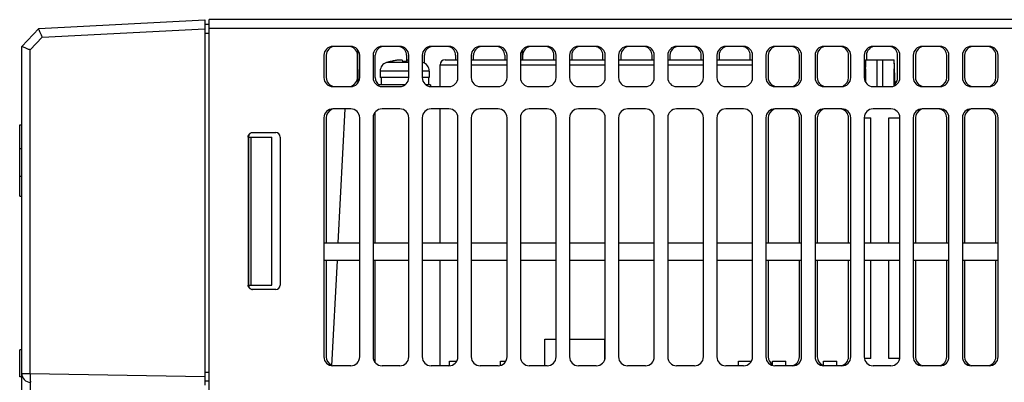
# Model space of a CAD drawing. Extents: x -1 to 1437, y 34 to 468.
# Tile 28 of 34: x 1179 to 1289, y 110 to 151. Entities that reach past the tile are written whole.
import ezdxf

# ---------------------------------------------------------------- set-up
doc = ezdxf.new("R2010")
doc.units = 0
doc.header["$LTSCALE"] = 23.1
doc.header["$MEASUREMENT"] = 0
doc.layers.get('0').update_dxf_attribs({"linetype": 'CONTINUOUS'})

msp = doc.modelspace()

# ---------------------------------------------------------------- linework, layer by layer
at = {"color": 7, "linetype": 'Continuous'}
for p, q in [((1180.78, 149.66), (1199.38, 150.63)), ((1199.38, 150.63), (1199.38, 109.67)), ((1199.38, 150.16), (1199.88, 150.16)), ((1372.98, 150.66), (1199.88, 150.66)), ((1199.88, 98.96), (1199.88, 150.66)), ((1178.88, 147.66), (1180.78, 149.66)), ((1181.18, 148.68), (1199.38, 149.63)), ((1199.38, 149.16), (1199.88, 149.16)), ((1372.98, 149.66), (1199.88, 149.66)), ((1181.18, 148.68), (1179.83, 147.26)), ((1178.88, 105.03), (1178.88, 147.66)), ((1179.83, 111.01), (1179.83, 147.26)), ((1215.73, 147.66), (1213.73, 147.66)), ((1221.23, 147.66), (1219.23, 147.66)), ((1226.73, 147.66), (1224.73, 147.66)), ((1232.23, 147.66), (1230.23, 147.66)), ((1234.97, 146.64), (1234.97, 147.27)), ((1237.73, 147.66), (1235.73, 147.66)), ((1243.23, 147.66), (1241.23, 147.66)), ((1248.73, 147.66), (1246.73, 147.66)), ((1254.23, 147.66), (1252.23, 147.66)), ((1259.73, 147.66), (1257.73, 147.66)), ((1265.23, 147.66), (1263.23, 147.66)), ((1270.73, 147.66), (1268.73, 147.66)), ((1276.23, 147.66), (1274.23, 147.66)), ((1281.73, 147.66), (1279.73, 147.66)), ((1287.23, 147.66), (1285.23, 147.66)), ((1212.73, 146.66), (1212.73, 144.16)), ((1212.98, 146.66), (1212.98, 144.16)), ((1216.48, 144.16), (1216.48, 146.66)), ((1216.49, 146.66), (1216.51, 143.55)), ((1216.73, 144.16), (1216.73, 146.66)), ((1218.23, 146.66), (1218.23, 144.16)), ((1218.48, 144.16), (1218.48, 146.66)), ((1220.15, 145.96), (1219.74, 145.85)), ((1222.23, 145.85), (1219.74, 145.85)), ((1221.98, 146.66), (1221.98, 145.96)), ((1222.23, 144.16), (1222.23, 146.66)), ((1223.73, 146.66), (1223.73, 144.16)), ((1223.82, 145.85), (1223.73, 145.85)), ((1223.98, 145.79), (1223.98, 146.66)), ((1225.73, 145.59), (1227.73, 145.59)), ((1225.73, 143.16), (1225.73, 145.59)), ((1226.3, 146.16), (1227.73, 146.16)), ((1227.48, 146.66), (1227.48, 146.16)), ((1227.73, 144.16), (1227.73, 146.66)), ((1229.23, 146.66), (1229.23, 144.16)), ((1229.23, 146.16), (1233.23, 146.16)), ((1229.23, 145.59), (1233.23, 145.59)), ((1229.48, 146.16), (1229.48, 146.66)), ((1232.98, 146.66), (1232.98, 146.16)), ((1233.23, 144.16), (1233.23, 146.66)), ((1234.73, 146.66), (1234.73, 144.16)), ((1234.73, 146.16), (1238.73, 146.16)), ((1234.73, 145.59), (1238.73, 145.59)), ((1234.98, 146.66), (1234.98, 146.16)), ((1238.48, 146.16), (1238.48, 146.66)), ((1238.73, 144.16), (1238.73, 146.66)), ((1240.23, 146.66), (1240.23, 144.16)), ((1240.23, 146.16), (1244.23, 146.16)), ((1240.23, 145.59), (1244.23, 145.59)), ((1240.48, 146.66), (1240.48, 146.16)), ((1243.98, 146.16), (1243.98, 146.66)), ((1244.23, 144.16), (1244.23, 146.66)), ((1245.73, 146.66), (1245.73, 144.16)), ((1245.73, 146.16), (1249.73, 146.16)), ((1245.73, 145.59), (1249.73, 145.59)), ((1245.98, 146.66), (1245.98, 146.16)), ((1249.48, 146.16), (1249.48, 146.66)), ((1249.73, 144.16), (1249.73, 146.66)), ((1251.23, 146.66), (1251.23, 144.16)), ((1251.23, 146.16), (1255.23, 146.16)), ((1251.23, 145.59), (1255.23, 145.59)), ((1251.48, 146.66), (1251.48, 146.16)), ((1254.98, 146.16), (1254.98, 146.66)), ((1255.23, 144.16), (1255.23, 146.66)), ((1256.73, 146.66), (1256.73, 144.16)), ((1256.73, 146.16), (1260.66, 146.16)), ((1256.73, 145.59), (1260.73, 145.59)), ((1256.98, 146.66), (1256.98, 146.16)), ((1260.48, 146.16), (1260.48, 146.66)), ((1260.73, 144.16), (1260.73, 146.66)), ((1262.23, 146.66), (1262.23, 144.16)), ((1262.48, 146.66), (1262.48, 144.16)), ((1265.98, 144.16), (1265.98, 146.66)), ((1266.23, 144.16), (1266.23, 146.66)), ((1267.73, 146.66), (1267.73, 144.16)), ((1267.98, 146.66), (1267.98, 144.16)), ((1271.48, 144.16), (1271.48, 146.66)), ((1271.73, 144.16), (1271.73, 146.66)), ((1273.23, 146.66), (1273.23, 144.16)), ((1273.38, 146.16), (1273.28, 143.91)), ((1273.38, 146.16), (1276.58, 146.16)), ((1273.48, 146.66), (1273.48, 146.16)), ((1274.68, 143.16), (1274.68, 146.16)), ((1275.28, 146.16), (1275.28, 143.16)), ((1276.71, 143.3), (1276.58, 146.16)), ((1276.98, 144.16), (1276.98, 146.66)), ((1277.23, 144.16), (1277.23, 146.66)), ((1278.73, 146.66), (1278.73, 144.16)), ((1278.98, 146.66), (1278.98, 144.16)), ((1282.48, 144.16), (1282.48, 146.66)), ((1282.73, 144.16), (1282.73, 146.66)), ((1284.23, 146.66), (1284.23, 144.16)), ((1284.48, 146.66), (1284.48, 144.16)), ((1287.98, 144.16), (1287.98, 146.66)), ((1288.23, 144.16), (1288.23, 146.66)), ((1222.23, 144.9), (1219.03, 144.9)), ((1219.03, 144.9), (1219.03, 144.16)), ((1224.53, 144.9), (1223.73, 144.9)), ((1224.53, 144.9), (1224.53, 144.16)), ((1273.38, 145.16), (1273.38, 145.35)), ((1273.42, 145.16), (1273.38, 145.16)), ((1273.42, 143.61), (1273.42, 145.16)), ((1276.58, 145.16), (1276.55, 145.16)), ((1276.55, 145.16), (1276.55, 143.22)), ((1276.58, 145.35), (1276.58, 145.16)), ((1221.8, 143.36), (1218.88, 143.36)), ((1218.88, 143.36), (1218.88, 143.23)), ((1222.21, 144.16), (1219.03, 144.16)), ((1219.13, 144.16), (1219.13, 143.36)), ((1224.53, 144.16), (1223.73, 144.16)), ((1224.68, 143.36), (1224.16, 143.36)), ((1224.43, 144.16), (1224.43, 143.36)), ((1224.68, 143.36), (1224.68, 143.17)), ((1213.73, 143.16), (1215.73, 143.16)), ((1219.23, 143.16), (1221.23, 143.16)), ((1224.73, 143.16), (1226.73, 143.16)), ((1230.23, 143.16), (1232.23, 143.16)), ((1235.73, 143.16), (1237.73, 143.16)), ((1241.23, 143.16), (1243.23, 143.16)), ((1246.73, 143.16), (1248.73, 143.16)), ((1252.23, 143.16), (1254.23, 143.16)), ((1257.73, 143.16), (1259.73, 143.16)), ((1263.23, 143.16), (1265.23, 143.16)), ((1268.73, 143.16), (1270.73, 143.16)), ((1274.23, 143.16), (1276.23, 143.16)), ((1279.73, 143.16), (1281.73, 143.16)), ((1285.23, 143.16), (1287.23, 143.16)), ((1215.73, 140.66), (1213.73, 140.66)), ((1214.33, 125.66), (1215.12, 140.66)), ((1218.48, 125.66), (1218.48, 140.3)), ((1221.23, 140.66), (1219.23, 140.66)), ((1226.73, 140.66), (1224.73, 140.66)), ((1225.73, 125.66), (1225.73, 140.66)), ((1232.23, 140.66), (1230.23, 140.66)), ((1237.73, 140.66), (1235.73, 140.66)), ((1243.23, 140.66), (1241.23, 140.66)), ((1248.73, 140.66), (1246.73, 140.66)), ((1254.23, 140.66), (1252.23, 140.66)), ((1259.73, 140.66), (1257.73, 140.66)), ((1265.23, 140.66), (1263.23, 140.66)), ((1270.73, 140.66), (1268.73, 140.66)), ((1276.23, 140.66), (1274.23, 140.66)), ((1281.73, 140.66), (1279.73, 140.66)), ((1287.23, 140.66), (1285.23, 140.66)), ((1212.73, 139.66), (1212.73, 112.86)), ((1212.98, 139.66), (1212.98, 125.66)), ((1216.73, 112.86), (1216.73, 139.66)), ((1218.23, 139.66), (1218.23, 112.86)), ((1222.23, 112.86), (1222.23, 139.66)), ((1223.73, 139.66), (1223.73, 112.86)), ((1227.73, 112.86), (1227.73, 139.66)), ((1229.23, 139.66), (1229.23, 112.86)), ((1233.23, 112.86), (1233.23, 139.66)), ((1234.73, 139.66), (1234.73, 112.86)), ((1238.73, 112.86), (1238.73, 139.66)), ((1240.23, 139.66), (1240.23, 112.86)), ((1244.23, 112.86), (1244.23, 139.66)), ((1245.73, 139.66), (1245.73, 112.86)), ((1249.73, 112.86), (1249.73, 139.66)), ((1251.23, 139.66), (1251.23, 112.86)), ((1255.23, 112.86), (1255.23, 139.66)), ((1256.73, 139.66), (1256.73, 112.86)), ((1260.73, 112.86), (1260.73, 139.66)), ((1262.23, 139.66), (1262.23, 112.86)), ((1262.48, 139.66), (1262.48, 125.66)), ((1265.98, 125.66), (1265.98, 139.66)), ((1266.23, 112.86), (1266.23, 139.66)), ((1267.73, 139.66), (1267.73, 112.86)), ((1267.98, 139.66), (1267.98, 125.66)), ((1271.48, 125.66), (1271.48, 139.66)), ((1271.73, 112.86), (1271.73, 139.66)), ((1273.23, 139.66), (1273.23, 112.86)), ((1273.23, 139.66), (1273.98, 139.66)), ((1273.98, 125.66), (1273.98, 139.66)), ((1275.98, 125.66), (1275.98, 139.66)), ((1275.98, 139.66), (1277.23, 139.66)), ((1277.23, 112.86), (1277.23, 139.66)), ((1278.73, 139.66), (1278.73, 112.86)), ((1278.98, 139.66), (1278.98, 125.66)), ((1282.48, 125.66), (1282.48, 139.66)), ((1282.73, 112.86), (1282.73, 139.66)), ((1284.23, 139.66), (1284.23, 112.86)), ((1284.48, 139.66), (1284.48, 125.66)), ((1287.98, 125.66), (1287.98, 139.66)), ((1288.23, 112.86), (1288.23, 139.66)), ((1178.65, 130.86), (1178.65, 138.86)), ((1178.65, 138.86), (1178.88, 138.86)), ((1204.74, 138), (1207.33, 138)), ((1204.24, 137.5), (1204.24, 120.91)), ((1204.24, 137.5), (1204.28, 137.5)), ((1204.28, 137.5), (1204.28, 120.91)), ((1204.28, 137.5), (1206.88, 137.5)), ((1204.58, 120.91), (1204.58, 137.5)), ((1206.88, 120.91), (1206.88, 137.5)), ((1207.83, 137.5), (1207.83, 120.91)), ((1178.65, 136.23), (1178.88, 136.23)), ((1178.65, 133.1), (1178.88, 133.1)), ((1178.65, 130.86), (1178.88, 130.86)), ((1212.73, 125.66), (1216.73, 125.66)), ((1218.23, 125.66), (1222.23, 125.66)), ((1223.73, 125.66), (1227.73, 125.66)), ((1229.23, 125.66), (1233.23, 125.66)), ((1234.73, 125.66), (1238.73, 125.66)), ((1240.23, 125.66), (1244.23, 125.66)), ((1245.73, 125.66), (1249.73, 125.66)), ((1251.23, 125.66), (1255.23, 125.66)), ((1256.73, 125.66), (1260.73, 125.66)), ((1262.23, 125.66), (1266.23, 125.66)), ((1267.73, 125.66), (1271.73, 125.66)), ((1273.23, 125.66), (1277.23, 125.66)), ((1278.73, 125.66), (1282.73, 125.66)), ((1284.23, 125.66), (1288.23, 125.66)), ((1216.73, 123.66), (1212.73, 123.66)), ((1212.98, 123.66), (1212.98, 112.86)), ((1213.61, 111.86), (1214.23, 123.66)), ((1222.23, 123.66), (1218.23, 123.66)), ((1218.48, 112.2), (1218.48, 123.66)), ((1227.73, 123.66), (1223.73, 123.66)), ((1225.73, 111.86), (1225.73, 123.66)), ((1233.23, 123.66), (1229.23, 123.66)), ((1238.73, 123.66), (1234.73, 123.66)), ((1244.23, 123.66), (1240.23, 123.66)), ((1249.73, 123.66), (1245.73, 123.66)), ((1255.23, 123.66), (1251.23, 123.66)), ((1260.73, 123.66), (1256.73, 123.66)), ((1266.23, 123.66), (1262.23, 123.66)), ((1262.48, 123.66), (1262.48, 112.86)), ((1265.98, 112.86), (1265.98, 123.66)), ((1271.73, 123.66), (1267.73, 123.66)), ((1267.98, 123.66), (1267.98, 112.86)), ((1271.48, 112.86), (1271.48, 123.66)), ((1277.23, 123.66), (1273.23, 123.66)), ((1273.98, 112.66), (1273.98, 123.66)), ((1275.98, 112.66), (1275.98, 123.66)), ((1282.73, 123.66), (1278.73, 123.66)), ((1278.98, 123.66), (1278.98, 112.86)), ((1282.48, 112.86), (1282.48, 123.66)), ((1288.23, 123.66), (1284.23, 123.66)), ((1284.48, 123.66), (1284.48, 112.86)), ((1287.98, 112.86), (1287.98, 123.66)), ((1204.28, 120.91), (1204.24, 120.91)), ((1204.28, 120.91), (1206.88, 120.91)), ((1207.33, 120.41), (1204.74, 120.41)), ((1237.48, 114.86), (1238.73, 114.86)), ((1237.48, 111.86), (1237.48, 114.86)), ((1240.23, 114.86), (1244.18, 114.86)), ((1244.18, 112.56), (1244.18, 114.86)), ((1178.88, 113.63), (1178.68, 113.63)), ((1178.68, 110.63), (1178.68, 113.63)), ((1273.98, 112.66), (1273.25, 112.66)), ((1277.21, 112.66), (1275.98, 112.66)), ((1215.73, 111.86), (1213.73, 111.86)), ((1221.23, 111.86), (1219.23, 111.86)), ((1226.73, 111.86), (1224.73, 111.86)), ((1226.78, 112.36), (1227.53, 112.36)), ((1226.78, 111.86), (1226.78, 112.36)), ((1232.23, 111.86), (1230.23, 111.86)), ((1232.49, 112.36), (1233.09, 112.36)), ((1232.49, 111.9), (1232.49, 112.36)), ((1237.73, 111.86), (1235.73, 111.86)), ((1243.23, 111.86), (1241.23, 111.86)), ((1248.73, 111.86), (1246.73, 111.86)), ((1254.23, 111.86), (1252.23, 111.86)), ((1259.73, 111.86), (1257.73, 111.86)), ((1259.16, 112.36), (1260.59, 112.36)), ((1259.16, 111.86), (1259.16, 112.36)), ((1262.97, 112.36), (1264.47, 112.36)), ((1262.97, 111.9), (1262.97, 112.36)), ((1265.23, 111.86), (1263.23, 111.86)), ((1264.47, 111.86), (1264.47, 112.36)), ((1268.68, 112.36), (1270.18, 112.36)), ((1268.68, 111.86), (1268.68, 112.36)), ((1270.73, 111.86), (1268.73, 111.86)), ((1270.18, 111.86), (1270.18, 112.36)), ((1276.23, 111.86), (1274.23, 111.86)), ((1281.73, 111.86), (1279.73, 111.86)), ((1287.23, 111.86), (1285.23, 111.86)), ((1178.88, 110.63), (1178.68, 110.63)), ((1178.88, 111.01), (1179.83, 111.01)), ((1179.83, 111.01), (1199.38, 110.66)), ((1199.38, 111.16), (1199.88, 111.16))]:
    msp.add_line(p, q, dxfattribs=at)
for centre, radius, start, end in [((1213.73, 146.66), 1, 90, 180), ((1213.98, 146.66), 1, 90, 180), ((1215.73, 146.66), 1, 0, 90), ((1215.48, 146.66), 1, 358.6713, 75.6779), ((1219.23, 146.66), 1, 90, 180), ((1219.48, 146.66), 1, 104.5002, 180), ((1221.23, 146.66), 1, 0, 90), ((1220.98, 146.66), 1, 0, 75.4998), ((1224.73, 146.66), 1, 90, 180), ((1224.98, 146.66), 1, 104.5002, 180), ((1226.73, 146.66), 1, 0, 90), ((1226.48, 146.66), 1, 0, 75.4998), ((1230.23, 146.66), 1, 90, 180), ((1230.48, 146.66), 1, 104.5002, 180), ((1232.23, 146.66), 1, 0, 90), ((1231.98, 146.66), 1, 0, 75.4998), ((1235.73, 146.66), 1, 90, 180), ((1235.98, 146.66), 1, 90, 180.9968), ((1237.73, 146.66), 1, 0, 90), ((1237.48, 146.66), 1, 0, 75.6779), ((1241.23, 146.66), 1, 90, 180), ((1241.48, 146.66), 1, 90, 180), ((1243.23, 146.66), 1, 0, 90), ((1242.98, 146.66), 1, 0, 75.6779), ((1246.73, 146.66), 1, 90, 180), ((1246.98, 146.66), 1, 90, 180), ((1248.73, 146.66), 1, 0, 90), ((1248.48, 146.66), 1, 0, 75.6779), ((1252.23, 146.66), 1, 90, 180), ((1252.48, 146.66), 1, 90, 180), ((1254.23, 146.66), 1, 0, 90), ((1253.98, 146.66), 1, 0, 75.6779), ((1257.73, 146.66), 1, 90, 180), ((1257.98, 146.66), 1, 90, 180), ((1259.73, 146.66), 1, 0, 90), ((1259.48, 146.66), 1, 0, 75.6779), ((1263.23, 146.66), 1, 90, 180), ((1263.48, 146.66), 1, 90, 180), ((1265.23, 146.66), 1, 0, 90), ((1264.98, 146.66), 1, 0, 75.6779), ((1268.73, 146.66), 1, 90, 180), ((1268.98, 146.66), 1, 90, 180), ((1270.73, 146.66), 1, 0, 90), ((1270.48, 146.66), 1, 0, 75.6779), ((1274.23, 146.66), 1, 90, 180), ((1274.48, 146.66), 1, 90, 180), ((1276.23, 146.66), 1, 0, 90), ((1275.98, 146.66), 1, 0, 75.6779), ((1279.73, 146.66), 1, 90, 180), ((1279.98, 146.66), 1, 90, 180), ((1281.73, 146.66), 1, 0, 90), ((1281.48, 146.66), 1, 0, 75.6779), ((1285.23, 146.66), 1, 90, 180), ((1285.48, 146.66), 1, 90, 180), ((1287.23, 146.66), 1, 0, 90), ((1286.98, 146.66), 1, 0, 75.6779), ((1220.03, 144.9), 1, 106.9578, 180), ((1221.78, 139.16), 7, 73.0422, 73.8199), ((1223.53, 144.9), 1, 0, 73.0422), ((1226.3, 145.59), 0.57, 90, 180), ((1260.66, 145.59), 0.57, 82.7796, 90), ((1213.73, 144.16), 1, 180, 270), ((1213.98, 144.16), 1, 180, 258.75), ((1215.73, 144.16), 1, 270, 0), ((1215.48, 144.16), 1, 292.5, 359.0639), ((1219.23, 144.16), 1, 180, 270), ((1219.48, 144.16), 1, 180, 233.3295), ((1221.23, 144.16), 1, 270, 0), ((1224.73, 144.16), 1, 180, 270), ((1226.73, 144.16), 1, 270, 0), ((1230.23, 144.16), 1, 180, 270), ((1232.23, 144.16), 1, 270, 0), ((1235.73, 144.16), 1, 180, 270), ((1237.73, 144.16), 1, 270, 0), ((1241.23, 144.16), 1, 180, 270), ((1243.23, 144.16), 1, 270, 0), ((1246.73, 144.16), 1, 180, 270), ((1248.73, 144.16), 1, 270, 0), ((1252.23, 144.16), 1, 180, 270), ((1254.23, 144.16), 1, 270, 0), ((1257.73, 144.16), 1, 180, 270), ((1259.73, 144.16), 1, 270, 0), ((1263.23, 144.16), 1, 180, 270), ((1263.48, 144.16), 1, 180, 258.75), ((1265.23, 144.16), 1, 270, 0), ((1264.98, 144.16), 1, 292.5, 0), ((1268.73, 144.16), 1, 180, 270), ((1268.98, 144.16), 1, 180, 258.75), ((1270.73, 144.16), 1, 270, 0), ((1270.48, 144.16), 1, 292.5, 0), ((1274.23, 144.16), 1, 180, 270), ((1276.23, 144.16), 1, 270, 0), ((1275.98, 144.16), 1, 316.3607, 0), ((1279.73, 144.16), 1, 180, 270), ((1279.98, 144.16), 1, 180, 258.75), ((1281.73, 144.16), 1, 270, 0), ((1281.48, 144.16), 1, 292.5, 0), ((1285.23, 144.16), 1, 180, 270), ((1285.48, 144.16), 1, 180, 258.75), ((1287.23, 144.16), 1, 270, 0), ((1286.98, 144.16), 1, 292.5, 0), ((1224.98, 144.16), 1, 251.5511, 255.4998), ((1213.73, 139.66), 1, 90, 180), ((1213.98, 139.66), 1, 112.5, 180), ((1215.73, 139.66), 1, 0, 90), ((1219.23, 139.66), 1, 90, 180), ((1221.23, 139.66), 1, 0, 90), ((1224.73, 139.66), 1, 90, 180), ((1226.73, 139.66), 1, 0, 90), ((1230.23, 139.66), 1, 90, 180), ((1232.23, 139.66), 1, 0, 90), ((1235.73, 139.66), 1, 90, 180), ((1237.73, 139.66), 1, 0, 90), ((1241.23, 139.66), 1, 90, 180), ((1243.23, 139.66), 1, 0, 90), ((1246.73, 139.66), 1, 90, 180), ((1248.73, 139.66), 1, 0, 90), ((1252.23, 139.66), 1, 90, 180), ((1254.23, 139.66), 1, 0, 90), ((1257.73, 139.66), 1, 90, 180), ((1259.73, 139.66), 1, 0, 90), ((1263.23, 139.66), 1, 90, 180), ((1263.48, 139.66), 1, 112.5, 180), ((1264.98, 139.66), 1, 0, 78.75), ((1265.23, 139.66), 1, 0, 90), ((1268.73, 139.66), 1, 90, 180), ((1268.98, 139.66), 1, 112.5, 180), ((1270.48, 139.66), 1, 0, 78.75), ((1270.73, 139.66), 1, 0, 90), ((1274.23, 139.66), 1, 90, 180), ((1276.23, 139.66), 1, 0, 90), ((1279.73, 139.66), 1, 90, 180), ((1279.98, 139.66), 1, 112.5, 180), ((1281.48, 139.66), 1, 0, 78.75), ((1281.73, 139.66), 1, 0, 90), ((1285.23, 139.66), 1, 90, 180), ((1285.48, 139.66), 1, 112.5, 180), ((1286.98, 139.66), 1, 0, 78.75), ((1287.23, 139.66), 1, 0, 90), ((1207.33, 137.5), 0.5, 0, 90), ((1207.33, 120.91), 0.5, 270, 0), ((1213.73, 112.86), 1, 180, 270), ((1213.98, 112.86), 1, 180, 248.2312), ((1215.73, 112.86), 1, 270, 0), ((1219.23, 112.86), 1, 180, 270), ((1221.23, 112.86), 1, 270, 0), ((1224.73, 112.86), 1, 180, 270), ((1226.73, 112.86), 1, 270, 0), ((1230.23, 112.86), 1, 180, 270), ((1232.23, 112.86), 1, 270, 0), ((1235.73, 112.86), 1, 180, 270), ((1237.73, 112.86), 1, 270, 0), ((1241.23, 112.86), 1, 180, 270), ((1243.23, 112.86), 1, 270, 0), ((1246.73, 112.86), 1, 180, 270), ((1248.73, 112.86), 1, 270, 0), ((1252.23, 112.86), 1, 180, 270), ((1254.23, 112.86), 1, 270, 0), ((1257.73, 112.86), 1, 180, 270), ((1259.73, 112.86), 1, 270, 0), ((1263.23, 112.86), 1, 180, 270), ((1263.48, 112.86), 1, 180, 239.2087), ((1264.98, 112.86), 1, 281.25, 0), ((1265.23, 112.86), 1, 270, 0), ((1268.73, 112.86), 1, 180, 270), ((1268.98, 112.86), 1, 180, 247.5), ((1270.48, 112.86), 1, 281.25, 0), ((1270.73, 112.86), 1, 270, 0), ((1274.23, 112.86), 1, 180, 270), ((1276.23, 112.86), 1, 270, 0), ((1279.73, 112.86), 1, 180, 270), ((1279.98, 112.86), 1, 180, 247.5), ((1281.48, 112.86), 1, 281.25, 0), ((1281.73, 112.86), 1, 270, 0), ((1285.23, 112.86), 1, 180, 270), ((1285.48, 112.86), 1, 180, 247.5), ((1286.98, 112.86), 1, 281.25, 0), ((1287.23, 112.86), 1, 270, 0), ((1179.88, 111.01), 1, 180, 269)]:
    msp.add_arc(centre, radius, start, end, dxfattribs=at)
for points, start_tangent, end_tangent in [([(1180.78, 149.65), (1180.8, 149.56), (1180.88, 149.34), (1181.02, 149.03), (1181.18, 148.68)], (-0.688355, -0.725374), (0.417843, -0.908519)), ([(1179.83, 147.26), (1179.48, 147.4), (1179.17, 147.53), (1178.96, 147.62), (1178.88, 147.66)], (-0.928507, 0.371314), (-0.879155, 0.476536)), ([(1216.49, 147.28), (1216.49, 146.63)], (-0.008151, -0.999967), (0.005236, -0.999986)), ([(1220.16, 145.96), (1220.16, 145.96), (1220.15, 145.96)], (-0.549994, 0.835169), (-0.549462, 0.835519)), ([(1220.35, 146), (1220.16, 145.96)], (-0.978812, -0.204759), (-0.972784, -0.231713)), ([(1220.44, 146.02), (1220.35, 146)], (-0.981402, -0.191962), (-0.978812, -0.204759)), ([(1220.52, 146.04), (1220.44, 146.02)], (-0.983804, -0.179245), (-0.981402, -0.191962)), ([(1220.69, 146.07), (1220.52, 146.04)], (-0.987881, -0.155213), (-0.983804, -0.179245)), ([(1220.81, 146.08), (1220.69, 146.07)], (-0.99111, -0.133042), (-0.987881, -0.155213)), ([(1221.54, 146.07), (1221.53, 146.09), (1221.5, 146.1), (1221.47, 146.11), (1221.42, 146.11), (1221.38, 146.12), (1221.32, 146.12), (1221.26, 146.12), (1221.19, 146.12), (1221.12, 146.12), (1221.04, 146.11), (1220.94, 146.1), (1220.83, 146.09), (1220.81, 146.08)], (-0.090892, 0.995861), (-0.99111, -0.133042)), ([(1221.54, 146.04), (1221.54, 146.04), (1221.54, 146.07)], (-0.091117, 0.99584), (-0.090892, 0.995861)), ([(1221.55, 145.96), (1221.55, 146), (1221.54, 146.04)], (-0.093664, 0.995604), (-0.091117, 0.99584)), ([(1222.01, 145.96), (1221.86, 145.96), (1221.7, 145.96), (1221.55, 145.96)], (-0.999565, 0.029483), (-0.999565, -0.029483)), ([(1222.02, 146.04), (1222.02, 146), (1222.01, 145.96)], (-0.091117, -0.99584), (-0.093664, -0.995604)), ([(1222.23, 146.12), (1222.19, 146.12), (1222.14, 146.11), (1222.1, 146.11), (1222.06, 146.1), (1222.04, 146.09), (1222.02, 146.07)], (-0.999585, -0.028803), (-0.090892, -0.995861)), ([(1222.02, 146.07), (1222.02, 146.04), (1222.02, 146.04)], (-0.090892, -0.995861), (-0.091117, -0.99584)), ([(1234.97, 146.16), (1234.97, 146.66)], (-0.00015, 1), (0.005236, 0.999986)), ([(1273.4, 146.16), (1273.39, 145.89), (1273.39, 145.62), (1273.38, 145.35)], (-0.055335, -0.998468), (0, -1)), ([(1276.56, 146.16), (1276.57, 145.89), (1276.58, 145.62), (1276.58, 145.35)], (0.055335, -0.998468), (0, -1)), ([(1204.24, 137.57), (1204.27, 137.7), (1204.38, 137.86), (1204.54, 137.97), (1204.74, 138)], (0.136566, 0.990631), (1, 0)), ([(1204.59, 137.97), (1204.43, 137.86), (1204.32, 137.7), (1204.29, 137.56)], (-0.923962, -0.382484), (-0.118114, -0.993)), ([(1204.24, 137.5), (1204.24, 137.57)], (0, 1), (0.136566, 0.990631)), ([(1204.29, 137.56), (1204.28, 137.5)], (-0.118114, -0.993), (0, -1)), ([(1204.24, 120.84), (1204.24, 120.91)], (-0.136566, 0.990631), (0, 1)), ([(1204.74, 120.41), (1204.54, 120.45), (1204.38, 120.56), (1204.27, 120.72), (1204.24, 120.84)], (-1, 0), (-0.136566, 0.990631)), ([(1204.28, 120.91), (1204.29, 120.85)], (0, -1), (0.118114, -0.993)), ([(1204.29, 120.85), (1204.32, 120.72), (1204.43, 120.56), (1204.59, 120.45), (1204.74, 120.41)], (0.118114, -0.993), (0.995686, -0.092783)), ([(1179.83, 111.01), (1179.83, 110.7), (1179.83, 110.42), (1179.84, 110.2), (1179.85, 110.06), (1179.87, 110.01)], (-0.017405, -0.999849), (0.999848, -0.017452)), ([(1179.87, 108.01), (1179.86, 108.29), (1179.86, 108.61), (1179.86, 108.94), (1179.86, 109.26), (1179.86, 109.53), (1179.86, 109.75), (1179.86, 109.9), (1179.86, 109.98), (1179.87, 110.01)], (-0.008717, 0.999962), (0.999845, -0.017588)), ([(1199.38, 110.16), (1199.55, 110.16), (1199.72, 110.16), (1199.88, 110.16)], (0.999997, 0.002497), (0.999992, 0.003878))]:
    msp.add_spline(points, degree=3, dxfattribs=dict(at, start_tangent=start_tangent, end_tangent=end_tangent))

doc.saveas('drawing.dxf')
